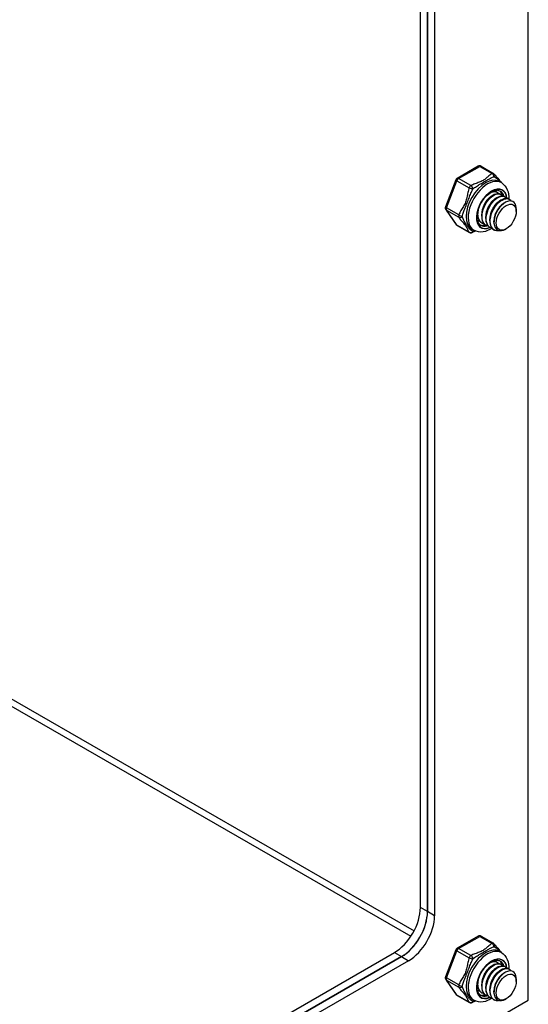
# Model space of a CAD drawing. Header units: inches. Extents: x 23 to 668, y 73 to 305.
# Tile 117 of 148: x 617.64 to 621.09, y 256.08 to 262.77. Entities that reach past the tile are written whole.
import ezdxf

# ---------------------------------------------------------------- set-up
doc = ezdxf.new("R2010")
doc.units = ezdxf.units.IN
doc.header["$MEASUREMENT"] = 0
doc.layers.add('Visible Edges(ANSI)', color=7, linetype='Continuous', lineweight=25)
doc.layers.add('Visible Tangent Edges(ANSI)', color=7, linetype='Continuous', lineweight=25)

msp = doc.modelspace()

# ---------------------------------------------------------------- linework, layer by layer
at = {"layer": 'Visible Edges(ANSI)'}
for p, q in [((620.3603, 256.7333), (620.3603, 269.0486)), ((620.4084, 269.0209), (620.4084, 256.7056)), ((620.4084, 256.7056), (620.4084, 269.0209)), ((620.4565, 268.9933), (620.4565, 256.6779)), ((620.7534, 261.7762), (620.6104, 261.6938)), ((620.7731, 261.7762), (620.8568, 261.728)), ((620.6018, 261.6839), (620.5303, 261.4994)), ((620.8964, 261.6726), (620.9103, 261.6646)), ((620.8434, 261.5726), (620.8559, 261.5799)), ((620.8712, 261.5566), (620.8837, 261.5638)), ((620.8785, 261.6012), (620.8813, 261.5995)), ((620.9064, 261.5851), (620.9092, 261.5835)), ((620.9342, 261.5691), (620.937, 261.5675)), ((620.8991, 261.5405), (620.9116, 261.5478)), ((620.927, 261.5245), (620.9367, 261.5301)), ((620.9621, 261.553), (620.9649, 261.5514)), ((620.5326, 261.481), (620.6041, 261.379)), ((620.7487, 261.4524), (620.7487, 261.4633)), ((620.7766, 261.4363), (620.7766, 261.4508)), ((620.8045, 261.4203), (620.8044, 261.4347)), ((621.0117, 261.469), (621.0117, 261.485)), ((620.6104, 261.3732), (620.6941, 261.325)), ((620.7487, 261.4079), (620.7515, 261.4063)), ((620.7765, 261.3918), (620.7793, 261.3902)), ((620.8044, 261.3758), (620.8072, 261.3742)), ((620.8322, 261.3598), (620.835, 261.3581)), ((620.8323, 261.4043), (620.8323, 261.4187)), ((620.8602, 261.3954), (620.8602, 261.4026)), ((620.7098, 261.3485), (620.7237, 261.3405)), ((620.8601, 261.3437), (620.8629, 261.3421)), ((620.9438, 261.351), (620.9398, 261.3486)), ((620.7534, 256.5386), (620.6104, 256.4562)), ((620.7731, 256.5386), (620.8568, 256.4904)), ((614.8802, 253.3731), (620.1835, 256.4271)), ((620.2316, 256.3994), (614.9283, 253.3455)), ((614.9283, 253.3455), (620.2316, 256.3994)), ((620.6018, 256.4462), (620.5303, 256.2618)), ((620.8964, 256.435), (620.9103, 256.427)), ((620.2797, 256.3717), (614.9764, 253.3178)), ((620.8434, 256.335), (620.8559, 256.3422)), ((620.8785, 256.3635), (620.8813, 256.3619)), ((620.9064, 256.3475), (620.9092, 256.3459)), ((620.9342, 256.3315), (620.937, 256.3298)), ((620.8712, 256.319), (620.8837, 256.3262)), ((620.8991, 256.3029), (620.9116, 256.3102)), ((620.927, 256.2869), (620.9367, 256.2925)), ((620.9621, 256.3154), (620.9649, 256.3138)), ((620.5326, 256.2434), (620.6041, 256.1414)), ((620.7487, 256.2148), (620.7487, 256.2257)), ((620.7766, 256.1987), (620.7766, 256.2132)), ((620.8045, 256.1827), (620.8044, 256.1971)), ((621.0117, 256.2313), (621.0117, 256.2474)), ((620.6104, 256.1356), (620.6941, 256.0874)), ((620.7487, 256.1703), (620.7515, 256.1687)), ((620.7765, 256.1542), (620.7793, 256.1526)), ((620.8044, 256.1382), (620.8072, 256.1366)), ((620.8323, 256.1666), (620.8323, 256.1811)), ((620.8602, 256.1578), (620.8602, 256.165)), ((620.7098, 256.1109), (620.7237, 256.1029)), ((620.8322, 256.1221), (620.835, 256.1205)), ((620.8601, 256.1061), (620.8629, 256.1045)), ((620.9438, 256.1134), (620.9398, 256.111))]:
    msp.add_line(p, q, dxfattribs=at)
at = {"layer": 'Visible Edges(ANSI)', "flags": 128}
for points in [[(620.8627, 261.7227), (620.8677, 261.7163), (620.8732, 261.7094), (620.8855, 261.6949), (620.8982, 261.68), (620.9042, 261.6724), (620.9097, 261.665)], [(620.9103, 261.6646), (620.9235, 261.6553), (620.9348, 261.6439), (620.9439, 261.6309), (620.9509, 261.6167), (620.9559, 261.6017), (620.9591, 261.5862), (620.9606, 261.5702), (620.9606, 261.5539)], [(620.7697, 261.3753), (620.7645, 261.3789), (620.7598, 261.3835), (620.7557, 261.3891), (620.7522, 261.3957), (620.7493, 261.4033), (620.7471, 261.412), (620.7458, 261.4215), (620.7453, 261.4318), (620.7457, 261.4428), (620.7471, 261.4543), (620.7494, 261.4663), (620.7526, 261.4785), (620.7566, 261.4909), (620.7616, 261.5032), (620.7673, 261.5155), (620.7737, 261.5275), (620.7809, 261.5391), (620.7886, 261.5501), (620.7968, 261.5606), (620.8055, 261.5703), (620.8144, 261.5792), (620.8236, 261.5872), (620.8329, 261.5942), (620.8422, 261.6001), (620.8514, 261.6049), (620.8603, 261.6085), (620.8688, 261.6109), (620.8769, 261.6123), (620.8844, 261.6125), (620.8913, 261.6117), (620.8976, 261.61), (620.9033, 261.6073)], [(620.8434, 261.5726), (620.8391, 261.5699), (620.8349, 261.5669), (620.8306, 261.5636), (620.8264, 261.56), (620.8223, 261.5561), (620.8182, 261.5519), (620.8142, 261.5474), (620.8104, 261.5427), (620.8067, 261.5377), (620.8031, 261.5325), (620.7997, 261.5271), (620.7965, 261.5216), (620.7935, 261.5159), (620.7907, 261.5101), (620.7881, 261.5042), (620.7857, 261.4982), (620.7836, 261.4922), (620.7818, 261.4861), (620.7802, 261.4801), (620.7789, 261.4741), (620.7779, 261.4681), (620.7772, 261.4622), (620.7768, 261.4565), (620.7766, 261.4508)], [(620.9064, 261.5851), (620.8989, 261.5883), (620.8905, 261.5897), (620.8814, 261.5893), (620.8718, 261.587), (620.8619, 261.583), (620.8517, 261.5773), (620.8416, 261.57), (620.8316, 261.5611), (620.8221, 261.5509), (620.813, 261.5395), (620.8047, 261.5271), (620.7972, 261.514), (620.7907, 261.5002), (620.7853, 261.4861), (620.7812, 261.4719), (620.7783, 261.4578), (620.7768, 261.4441), (620.7767, 261.431), (620.778, 261.4187), (620.7807, 261.4074), (620.7848, 261.3973), (620.7901, 261.3886), (620.7967, 261.3814), (620.8044, 261.3758)], [(620.8209, 261.369), (620.8105, 261.3724), (620.8014, 261.3781), (620.7937, 261.386), (620.7875, 261.3958), (620.783, 261.4075), (620.7803, 261.4206), (620.7794, 261.435), (620.7803, 261.4503), (620.783, 261.4662), (620.7874, 261.4824), (620.7935, 261.4985), (620.8009, 261.5141), (620.8096, 261.529), (620.8194, 261.5427), (620.83, 261.5551), (620.8412, 261.5657), (620.8528, 261.5745), (620.8643, 261.5812), (620.8756, 261.5857), (620.8865, 261.5879), (620.8966, 261.5878), (620.9057, 261.5852), (620.9136, 261.5805), (620.9201, 261.5735)], [(620.8712, 261.5566), (620.867, 261.5539), (620.8627, 261.5509), (620.8585, 261.5476), (620.8543, 261.544), (620.8501, 261.54), (620.8461, 261.5358), (620.8421, 261.5313), (620.8382, 261.5266), (620.8345, 261.5216), (620.831, 261.5165), (620.8276, 261.5111), (620.8244, 261.5055), (620.8214, 261.4998), (620.8186, 261.494), (620.816, 261.4881), (620.8136, 261.4821), (620.8115, 261.4761), (620.8096, 261.4701), (620.8081, 261.464), (620.8068, 261.458), (620.8058, 261.4521), (620.805, 261.4462), (620.8046, 261.4404), (620.8045, 261.4348)], [(620.9342, 261.5691), (620.9267, 261.5722), (620.9184, 261.5736), (620.9093, 261.5732), (620.8997, 261.571), (620.8897, 261.567), (620.8796, 261.5613), (620.8695, 261.5539), (620.8595, 261.5451), (620.8499, 261.5349), (620.8409, 261.5235), (620.8325, 261.5111), (620.825, 261.4979), (620.8186, 261.4842), (620.8132, 261.4701), (620.809, 261.4558), (620.8062, 261.4418), (620.8047, 261.4281), (620.8046, 261.4149), (620.8059, 261.4026), (620.8086, 261.3913), (620.8126, 261.3812), (620.818, 261.3725), (620.8246, 261.3653), (620.8322, 261.3598)], [(620.8487, 261.353), (620.8384, 261.3564), (620.8293, 261.3621), (620.8215, 261.37), (620.8154, 261.3798), (620.8109, 261.3914), (620.8082, 261.4046), (620.8073, 261.4189), (620.8082, 261.4343), (620.8109, 261.4502), (620.8153, 261.4663), (620.8213, 261.4824), (620.8288, 261.4981), (620.8375, 261.5129), (620.8473, 261.5267), (620.8579, 261.539), (620.8691, 261.5497), (620.8806, 261.5585), (620.8922, 261.5652), (620.9035, 261.5697), (620.9143, 261.5719), (620.9244, 261.5717), (620.9335, 261.5692), (620.9414, 261.5644), (620.948, 261.5575)], [(620.9621, 261.553), (620.9546, 261.5562), (620.9462, 261.5576), (620.9371, 261.5572), (620.9275, 261.555), (620.9176, 261.551), (620.9074, 261.5452), (620.8973, 261.5379), (620.8874, 261.529), (620.8778, 261.5188), (620.8687, 261.5074), (620.8604, 261.4951), (620.8529, 261.4819), (620.8464, 261.4681), (620.841, 261.454), (620.8369, 261.4398), (620.834, 261.4257), (620.8325, 261.412), (620.8324, 261.3989), (620.8338, 261.3866), (620.8364, 261.3753), (620.8405, 261.3652), (620.8459, 261.3565), (620.8524, 261.3493), (620.8601, 261.3437)], [(620.904, 261.338), (620.8905, 261.3359), (620.8778, 261.3367), (620.8663, 261.3403), (620.8563, 261.3468), (620.848, 261.3558), (620.8416, 261.3672), (620.8374, 261.3807), (620.8353, 261.3959), (620.8355, 261.4124), (620.8379, 261.4298), (620.8423, 261.4477), (620.8488, 261.4655), (620.857, 261.4827), (620.8668, 261.499), (620.8778, 261.5139), (620.8898, 261.527), (620.9023, 261.538), (620.9151, 261.5465), (620.9277, 261.5525), (620.9399, 261.5556), (620.9512, 261.5558), (620.9613, 261.5532), (620.97, 261.5478), (620.9769, 261.5398)], [(620.8408, 261.5993), (620.8435, 261.6003), (620.8461, 261.6013), (620.8487, 261.6021), (620.8513, 261.6027), (620.8538, 261.6033), (620.8564, 261.6037), (620.8588, 261.604), (620.8613, 261.6041), (620.8637, 261.6042), (620.866, 261.6041), (620.8683, 261.6039), (620.8705, 261.6035), (620.8727, 261.603), (620.8748, 261.6024), (620.8769, 261.6017), (620.8789, 261.6008), (620.8808, 261.5998), (620.8827, 261.5987), (620.8845, 261.5975), (620.8862, 261.5961), (620.8878, 261.5946), (620.8894, 261.5931), (620.8908, 261.5914), (620.8922, 261.5896)], [(620.8785, 261.6012), (620.8776, 261.6017), (620.8766, 261.6022), (620.8756, 261.6026), (620.8746, 261.6031), (620.8736, 261.6035), (620.8726, 261.6038), (620.8715, 261.6042), (620.8705, 261.6045), (620.8694, 261.6048), (620.8683, 261.605), (620.8672, 261.6052), (620.8661, 261.6054), (620.8649, 261.6055), (620.8638, 261.6056), (620.8626, 261.6057), (620.8615, 261.6058), (620.8603, 261.6058), (620.8591, 261.6058), (620.8579, 261.6057), (620.8567, 261.6057), (620.8554, 261.6055), (620.8542, 261.6054), (620.8529, 261.6052), (620.8517, 261.605)], [(620.793, 261.385), (620.7886, 261.3862), (620.7843, 261.3878), (620.7802, 261.3897), (620.7764, 261.3921), (620.7728, 261.3948), (620.7695, 261.3979), (620.7664, 261.4014), (620.7635, 261.4052), (620.761, 261.4093), (620.7587, 261.4138), (620.7568, 261.4186), (620.7551, 261.4236), (620.7538, 261.4289), (620.7528, 261.4345), (620.752, 261.4403), (620.7516, 261.4463), (620.7516, 261.4525), (620.7518, 261.4588), (620.7523, 261.4653), (620.7532, 261.4718), (620.7544, 261.4785), (620.7559, 261.4852), (620.7576, 261.492), (620.7597, 261.4987)], [(620.8991, 261.5405), (620.8948, 261.5379), (620.8906, 261.5349), (620.8863, 261.5316), (620.8821, 261.5279), (620.878, 261.524), (620.8739, 261.5198), (620.87, 261.5153), (620.8661, 261.5106), (620.8624, 261.5056), (620.8588, 261.5004), (620.8554, 261.495), (620.8522, 261.4895), (620.8492, 261.4838), (620.8464, 261.478), (620.8438, 261.4721), (620.8415, 261.4661), (620.8394, 261.4601), (620.8375, 261.454), (620.8359, 261.448), (620.8346, 261.442), (620.8336, 261.436), (620.8329, 261.4302), (620.8325, 261.4244), (620.8324, 261.4187)], [(620.927, 261.5245), (620.9227, 261.5218), (620.9184, 261.5188), (620.9142, 261.5155), (620.91, 261.5119), (620.9059, 261.5079), (620.9018, 261.5037), (620.8978, 261.4992), (620.894, 261.4945), (620.8903, 261.4895), (620.8867, 261.4844), (620.8833, 261.479), (620.8801, 261.4735), (620.8771, 261.4678), (620.8743, 261.462), (620.8717, 261.456), (620.8693, 261.4501), (620.8672, 261.444), (620.8654, 261.438), (620.8638, 261.4319), (620.8625, 261.4259), (620.8615, 261.42), (620.8608, 261.4141), (620.8603, 261.4083), (620.8602, 261.4027)], [(621.0091, 261.5074), (621.0043, 261.5196), (620.9973, 261.5293), (620.9882, 261.5361), (620.9774, 261.5397), (620.9651, 261.5401), (620.9519, 261.5371), (620.938, 261.5309), (620.9241, 261.5216), (620.9105, 261.5096), (620.8978, 261.4951), (620.8864, 261.4788), (620.8766, 261.461), (620.8689, 261.4424), (620.8635, 261.4237), (620.8606, 261.4055), (620.8604, 261.3883), (620.863, 261.3729), (620.8682, 261.3598), (620.8758, 261.3494), (620.8857, 261.3423), (620.8975, 261.3385), (620.9108, 261.3383), (620.9251, 261.3417), (620.9398, 261.3486)], [(620.7496, 261.4671), (620.7492, 261.4628), (620.7489, 261.4586), (620.7488, 261.4544), (620.7488, 261.4503), (620.7489, 261.4463), (620.7492, 261.4424), (620.7496, 261.4385), (620.7502, 261.4348), (620.7509, 261.4311), (620.7517, 261.4276), (620.7526, 261.4241), (620.7537, 261.4208), (620.755, 261.4176), (620.7563, 261.4146), (620.7578, 261.4116), (620.7594, 261.4088), (620.7612, 261.4062), (620.763, 261.4036), (620.765, 261.4013), (620.7671, 261.3991), (620.7693, 261.397), (620.7716, 261.3951), (620.774, 261.3934), (620.7765, 261.3918)], [(620.8461, 261.3536), (620.8319, 261.3451), (620.8171, 261.3381), (620.8019, 261.3329), (620.7863, 261.3295), (620.7703, 261.3283), (620.7543, 261.3296), (620.7385, 261.3337), (620.7237, 261.3405)], [(620.7652, 261.4011), (620.7644, 261.4013), (620.7636, 261.4014), (620.7628, 261.4016), (620.762, 261.4019), (620.7613, 261.4021), (620.7605, 261.4023), (620.7597, 261.4026), (620.759, 261.4028), (620.7582, 261.4031), (620.7575, 261.4034), (620.7568, 261.4037), (620.756, 261.404), (620.7553, 261.4043), (620.7546, 261.4046), (620.7539, 261.405), (620.7532, 261.4053), (620.7525, 261.4057), (620.7518, 261.4061), (620.7511, 261.4065), (620.7504, 261.4069), (620.7498, 261.4073), (620.7491, 261.4077), (620.7485, 261.4082), (620.7478, 261.4086)], [(620.7479, 261.4083), (620.7479, 261.4083), (620.7479, 261.4083), (620.748, 261.4083), (620.748, 261.4083), (620.748, 261.4082), (620.7481, 261.4082), (620.7481, 261.4082), (620.7481, 261.4082), (620.7482, 261.4082), (620.7482, 261.4082), (620.7482, 261.4081), (620.7483, 261.4081), (620.7483, 261.4081), (620.7483, 261.4081), (620.7484, 261.4081), (620.7484, 261.408), (620.7484, 261.408), (620.7485, 261.408), (620.7485, 261.408), (620.7485, 261.408), (620.7486, 261.4079), (620.7486, 261.4079), (620.7486, 261.4079), (620.7487, 261.4079)], [(620.7358, 261.3347), (620.7238, 261.3297), (620.7129, 261.3246)], [(620.8627, 256.4851), (620.8677, 256.4787), (620.8732, 256.4718), (620.8855, 256.4573), (620.8982, 256.4423), (620.9042, 256.4348), (620.9097, 256.4274)], [(620.9103, 256.427), (620.9235, 256.4177), (620.9348, 256.4063), (620.9439, 256.3933), (620.9509, 256.3791), (620.9559, 256.3641), (620.9591, 256.3486), (620.9606, 256.3326), (620.9606, 256.3162)], [(620.7697, 256.1377), (620.7645, 256.1413), (620.7598, 256.1459), (620.7557, 256.1514), (620.7522, 256.1581), (620.7493, 256.1657), (620.7471, 256.1743), (620.7458, 256.1839), (620.7453, 256.1942), (620.7457, 256.2052), (620.7471, 256.2167), (620.7494, 256.2287), (620.7526, 256.2409), (620.7566, 256.2532), (620.7616, 256.2656), (620.7673, 256.2779), (620.7737, 256.2898), (620.7809, 256.3014), (620.7886, 256.3125), (620.7968, 256.323), (620.8055, 256.3327), (620.8144, 256.3416), (620.8236, 256.3496), (620.8329, 256.3566), (620.8422, 256.3625), (620.8514, 256.3672), (620.8603, 256.3709), (620.8688, 256.3733), (620.8769, 256.3747), (620.8844, 256.3749), (620.8913, 256.3741), (620.8976, 256.3724), (620.9033, 256.3697)], [(620.8434, 256.335), (620.8391, 256.3323), (620.8349, 256.3293), (620.8306, 256.326), (620.8264, 256.3224), (620.8223, 256.3185), (620.8182, 256.3143), (620.8142, 256.3098), (620.8104, 256.305), (620.8067, 256.3001), (620.8031, 256.2949), (620.7997, 256.2895), (620.7965, 256.284), (620.7935, 256.2783), (620.7907, 256.2725), (620.7881, 256.2665), (620.7857, 256.2606), (620.7836, 256.2545), (620.7818, 256.2485), (620.7802, 256.2425), (620.7789, 256.2365), (620.7779, 256.2305), (620.7772, 256.2246), (620.7768, 256.2189), (620.7766, 256.2132)], [(620.9064, 256.3475), (620.8989, 256.3507), (620.8905, 256.3521), (620.8814, 256.3517), (620.8718, 256.3494), (620.8619, 256.3454), (620.8517, 256.3397), (620.8416, 256.3324), (620.8316, 256.3235), (620.8221, 256.3133), (620.813, 256.3019), (620.8047, 256.2895), (620.7972, 256.2763), (620.7907, 256.2626), (620.7853, 256.2485), (620.7812, 256.2343), (620.7783, 256.2202), (620.7768, 256.2065), (620.7767, 256.1934), (620.778, 256.181), (620.7807, 256.1698), (620.7848, 256.1597), (620.7901, 256.151), (620.7967, 256.1438), (620.8044, 256.1382)], [(620.8209, 256.1314), (620.8105, 256.1348), (620.8014, 256.1405), (620.7937, 256.1484), (620.7875, 256.1582), (620.783, 256.1698), (620.7803, 256.183), (620.7794, 256.1974), (620.7803, 256.2127), (620.783, 256.2286), (620.7874, 256.2448), (620.7935, 256.2608), (620.8009, 256.2765), (620.8096, 256.2913), (620.8194, 256.3051), (620.83, 256.3174), (620.8412, 256.3281), (620.8528, 256.3369), (620.8643, 256.3436), (620.8756, 256.3481), (620.8865, 256.3503), (620.8966, 256.3501), (620.9057, 256.3476), (620.9136, 256.3428), (620.9201, 256.3359)], [(620.9342, 256.3315), (620.9267, 256.3346), (620.9184, 256.336), (620.9093, 256.3356), (620.8997, 256.3334), (620.8897, 256.3294), (620.8796, 256.3237), (620.8695, 256.3163), (620.8595, 256.3075), (620.8499, 256.2973), (620.8409, 256.2859), (620.8325, 256.2735), (620.825, 256.2603), (620.8186, 256.2465), (620.8132, 256.2324), (620.809, 256.2182), (620.8062, 256.2042), (620.8047, 256.1904), (620.8046, 256.1773), (620.8059, 256.165), (620.8086, 256.1537), (620.8126, 256.1436), (620.818, 256.1349), (620.8246, 256.1277), (620.8322, 256.1221)], [(620.8487, 256.1153), (620.8384, 256.1188), (620.8293, 256.1245), (620.8215, 256.1323), (620.8154, 256.1422), (620.8109, 256.1538), (620.8082, 256.1669), (620.8073, 256.1813), (620.8082, 256.1966), (620.8109, 256.2126), (620.8153, 256.2287), (620.8213, 256.2448), (620.8288, 256.2604), (620.8375, 256.2753), (620.8473, 256.289), (620.8579, 256.3014), (620.8691, 256.3121), (620.8806, 256.3209), (620.8922, 256.3276), (620.9035, 256.3321), (620.9143, 256.3343), (620.9244, 256.3341), (620.9335, 256.3316), (620.9414, 256.3268), (620.948, 256.3198)], [(620.8408, 256.3617), (620.8435, 256.3627), (620.8461, 256.3636), (620.8487, 256.3644), (620.8513, 256.3651), (620.8538, 256.3657), (620.8564, 256.3661), (620.8588, 256.3664), (620.8613, 256.3665), (620.8637, 256.3666), (620.866, 256.3665), (620.8683, 256.3662), (620.8705, 256.3659), (620.8727, 256.3654), (620.8748, 256.3648), (620.8769, 256.364), (620.8789, 256.3632), (620.8808, 256.3622), (620.8827, 256.3611), (620.8845, 256.3599), (620.8862, 256.3585), (620.8878, 256.357), (620.8894, 256.3554), (620.8908, 256.3537), (620.8922, 256.3519)], [(620.8785, 256.3635), (620.8776, 256.3641), (620.8766, 256.3646), (620.8756, 256.365), (620.8746, 256.3655), (620.8736, 256.3659), (620.8726, 256.3662), (620.8715, 256.3666), (620.8705, 256.3669), (620.8694, 256.3671), (620.8683, 256.3674), (620.8672, 256.3676), (620.8661, 256.3678), (620.8649, 256.3679), (620.8638, 256.368), (620.8626, 256.3681), (620.8615, 256.3682), (620.8603, 256.3682), (620.8591, 256.3682), (620.8579, 256.3681), (620.8567, 256.368), (620.8554, 256.3679), (620.8542, 256.3678), (620.8529, 256.3676), (620.8517, 256.3674)], [(620.8712, 256.3189), (620.867, 256.3163), (620.8627, 256.3133), (620.8585, 256.31), (620.8543, 256.3063), (620.8501, 256.3024), (620.8461, 256.2982), (620.8421, 256.2937), (620.8382, 256.289), (620.8345, 256.284), (620.831, 256.2788), (620.8276, 256.2735), (620.8244, 256.2679), (620.8214, 256.2622), (620.8186, 256.2564), (620.816, 256.2505), (620.8136, 256.2445), (620.8115, 256.2385), (620.8096, 256.2325), (620.8081, 256.2264), (620.8068, 256.2204), (620.8058, 256.2145), (620.805, 256.2086), (620.8046, 256.2028), (620.8045, 256.1972)], [(620.9621, 256.3154), (620.9546, 256.3186), (620.9462, 256.32), (620.9371, 256.3196), (620.9275, 256.3173), (620.9176, 256.3133), (620.9074, 256.3076), (620.8973, 256.3003), (620.8874, 256.2914), (620.8778, 256.2812), (620.8687, 256.2698), (620.8604, 256.2574), (620.8529, 256.2443), (620.8464, 256.2305), (620.841, 256.2164), (620.8369, 256.2022), (620.834, 256.1881), (620.8325, 256.1744), (620.8324, 256.1613), (620.8338, 256.149), (620.8364, 256.1377), (620.8405, 256.1276), (620.8459, 256.1189), (620.8524, 256.1117), (620.8601, 256.1061)], [(620.8991, 256.3029), (620.8948, 256.3003), (620.8906, 256.2973), (620.8863, 256.2939), (620.8821, 256.2903), (620.878, 256.2864), (620.8739, 256.2822), (620.87, 256.2777), (620.8661, 256.2729), (620.8624, 256.268), (620.8588, 256.2628), (620.8554, 256.2574), (620.8522, 256.2519), (620.8492, 256.2462), (620.8464, 256.2404), (620.8438, 256.2345), (620.8415, 256.2285), (620.8394, 256.2225), (620.8375, 256.2164), (620.8359, 256.2104), (620.8346, 256.2044), (620.8336, 256.1984), (620.8329, 256.1925), (620.8325, 256.1868), (620.8324, 256.1811)], [(620.904, 256.1003), (620.8905, 256.0983), (620.8778, 256.0991), (620.8663, 256.1027), (620.8563, 256.1091), (620.848, 256.1182), (620.8416, 256.1296), (620.8374, 256.1431), (620.8353, 256.1583), (620.8355, 256.1748), (620.8379, 256.1922), (620.8423, 256.21), (620.8488, 256.2278), (620.857, 256.2451), (620.8668, 256.2614), (620.8778, 256.2763), (620.8898, 256.2894), (620.9023, 256.3004), (620.9151, 256.3089), (620.9277, 256.3148), (620.9399, 256.3179), (620.9512, 256.3182), (620.9613, 256.3156), (620.97, 256.3102), (620.9769, 256.3022)], [(620.927, 256.2869), (620.9227, 256.2842), (620.9184, 256.2812), (620.9142, 256.2779), (620.91, 256.2743), (620.9059, 256.2703), (620.9018, 256.2661), (620.8978, 256.2616), (620.894, 256.2569), (620.8903, 256.2519), (620.8867, 256.2468), (620.8833, 256.2414), (620.8801, 256.2358), (620.8771, 256.2302), (620.8743, 256.2243), (620.8717, 256.2184), (620.8693, 256.2124), (620.8672, 256.2064), (620.8654, 256.2004), (620.8638, 256.1943), (620.8625, 256.1883), (620.8615, 256.1824), (620.8608, 256.1765), (620.8603, 256.1707), (620.8602, 256.1651)], [(621.0091, 256.2697), (621.0043, 256.282), (620.9973, 256.2917), (620.9882, 256.2985), (620.9774, 256.3021), (620.9651, 256.3024), (620.9519, 256.2995), (620.938, 256.2933), (620.9241, 256.284), (620.9105, 256.272), (620.8978, 256.2575), (620.8864, 256.2411), (620.8766, 256.2234), (620.8689, 256.2048), (620.8635, 256.1861), (620.8606, 256.1678), (620.8604, 256.1507), (620.863, 256.1353), (620.8682, 256.1222), (620.8758, 256.1118), (620.8857, 256.1046), (620.8975, 256.1009), (620.9108, 256.1007), (620.9251, 256.1041), (620.9398, 256.111)], [(620.7496, 256.2295), (620.7492, 256.2252), (620.7489, 256.221), (620.7488, 256.2168), (620.7488, 256.2127), (620.7489, 256.2087), (620.7492, 256.2048), (620.7496, 256.2009), (620.7502, 256.1972), (620.7509, 256.1935), (620.7517, 256.19), (620.7526, 256.1865), (620.7537, 256.1832), (620.755, 256.18), (620.7563, 256.1769), (620.7578, 256.174), (620.7594, 256.1712), (620.7612, 256.1685), (620.763, 256.166), (620.765, 256.1637), (620.7671, 256.1615), (620.7693, 256.1594), (620.7716, 256.1575), (620.774, 256.1558), (620.7765, 256.1542)], [(620.793, 256.1474), (620.7886, 256.1486), (620.7843, 256.1501), (620.7802, 256.1521), (620.7764, 256.1544), (620.7728, 256.1572), (620.7695, 256.1603), (620.7664, 256.1637), (620.7635, 256.1676), (620.761, 256.1717), (620.7587, 256.1762), (620.7568, 256.1809), (620.7551, 256.186), (620.7538, 256.1913), (620.7528, 256.1969), (620.752, 256.2027), (620.7516, 256.2087), (620.7516, 256.2148), (620.7518, 256.2212), (620.7523, 256.2276), (620.7532, 256.2342), (620.7544, 256.2409), (620.7559, 256.2476), (620.7576, 256.2543), (620.7597, 256.2611)], [(620.7652, 256.1635), (620.7644, 256.1636), (620.7636, 256.1638), (620.7628, 256.164), (620.762, 256.1642), (620.7613, 256.1645), (620.7605, 256.1647), (620.7597, 256.1649), (620.759, 256.1652), (620.7582, 256.1655), (620.7575, 256.1658), (620.7568, 256.1661), (620.756, 256.1664), (620.7553, 256.1667), (620.7546, 256.167), (620.7539, 256.1674), (620.7532, 256.1677), (620.7525, 256.1681), (620.7518, 256.1685), (620.7511, 256.1689), (620.7504, 256.1693), (620.7498, 256.1697), (620.7491, 256.1701), (620.7485, 256.1705), (620.7478, 256.171)], [(620.7479, 256.1707), (620.7479, 256.1707), (620.7479, 256.1707), (620.748, 256.1707), (620.748, 256.1707), (620.748, 256.1706), (620.7481, 256.1706), (620.7481, 256.1706), (620.7481, 256.1706), (620.7482, 256.1706), (620.7482, 256.1705), (620.7482, 256.1705), (620.7483, 256.1705), (620.7483, 256.1705), (620.7483, 256.1705), (620.7484, 256.1704), (620.7484, 256.1704), (620.7484, 256.1704), (620.7485, 256.1704), (620.7485, 256.1704), (620.7485, 256.1703), (620.7486, 256.1703), (620.7486, 256.1703), (620.7486, 256.1703), (620.7487, 256.1703)], [(620.7358, 256.0971), (620.7238, 256.0921), (620.7129, 256.087)], [(620.8461, 256.116), (620.8319, 256.1075), (620.8171, 256.1005), (620.8019, 256.0952), (620.7863, 256.0919), (620.7703, 256.0907), (620.7543, 256.092), (620.7385, 256.0961), (620.7237, 256.1029)]]:
    msp.add_lwpolyline(points, dxfattribs=at)
at = {"layer": 'Visible Edges(ANSI)'}
for centre, start, end in [((620.7632, 261.7591), 60.06401, 119.93599), ((620.6202, 261.6767), 119.93599, 158.80211), ((620.8469, 261.7109), 36.71604, 60.06401), ((620.5487, 261.4923), 158.80211, 215.02709), ((620.6202, 261.3903), 215.02709, 240.06401), ((620.7039, 261.3421), 240.06401, 297.23211), ((620.7632, 256.5215), 60.06401, 119.93599), ((620.8469, 256.4733), 36.71604, 60.06401), ((620.6202, 256.4391), 119.93599, 158.80211), ((620.5487, 256.2547), 158.80211, 215.02709), ((620.6202, 256.1527), 215.02709, 240.06401), ((620.7039, 256.1045), 240.06401, 297.23211)]:
    msp.add_arc(centre, 0.0197, start, end, dxfattribs=at)
for centre, major_axis, start_param, end_param in [((620.8281, 261.4961), (0.0668, 0.116), 5.718546, 6.217869), ((620.8003, 261.5122), (0.0786, 0.1365), 5.540636, 5.67712), ((620.9296, 261.4377), (0.058, 0.1006), 5.495853, 5.750129), ((620.8281, 261.4961), (-0.0668, -0.116), 0.065316, 0.520508), ((620.8003, 261.5122), (0.0786, 0.1365), 3.747658, 3.892421), ((620.1835, 256.6315), (-0.1248, -0.2166), 0.783464, 2.354261), ((620.2316, 256.6038), (0.1248, 0.2166), 3.925057, 5.495853), ((620.2316, 256.6038), (-0.1248, -0.2166), 0.783464, 2.354261), ((620.2797, 256.5761), (0.1248, 0.2166), 3.925057, 5.495853), ((620.8281, 256.2585), (0.0668, 0.116), 5.718546, 6.217869), ((620.8003, 256.2746), (0.0786, 0.1365), 5.540636, 5.67712), ((620.9296, 256.2001), (0.058, 0.1006), 5.495853, 5.750129), ((620.8281, 256.2585), (-0.0668, -0.116), 0.065316, 0.520508), ((620.8003, 256.2746), (0.0786, 0.1365), 3.747658, 3.892421)]:
    msp.add_ellipse(centre, major_axis=major_axis, ratio=0.578093, start_param=start_param, end_param=end_param, dxfattribs=at)
for centre in [(620.9435, 261.4297), (620.9435, 256.1921)]:
    msp.add_ellipse(centre, major_axis=(-0.0481, -0.0836), ratio=0.578093, dxfattribs=at)
at = {"layer": 'Visible Tangent Edges(ANSI)'}
for p, q in [((621.0936, 256.1038), (621.0936, 268.6264)), ((620.6202, 261.6928), (620.7632, 261.7752)), ((620.7632, 261.7752), (620.8469, 261.727)), ((620.7039, 261.6446), (620.6202, 261.6928)), ((620.5366, 261.4934), (620.6081, 261.6778)), ((620.6081, 261.6778), (620.6918, 261.6296)), ((620.6203, 261.4452), (620.5366, 261.4934)), ((620.6081, 261.3753), (620.5366, 261.4773)), ((620.5366, 261.4773), (620.6203, 261.4291)), ((620.6918, 261.3271), (620.6081, 261.3753)), ((614.7996, 259.7535), (620.3178, 256.5758)), ((614.7996, 259.7029), (620.2956, 256.538)), ((620.4084, 256.7056), (620.3603, 256.7333)), ((620.4565, 256.6779), (620.4084, 256.7056)), ((620.6202, 256.4552), (620.7632, 256.5376)), ((620.7632, 256.5376), (620.8469, 256.4894)), ((620.1835, 256.4271), (620.2316, 256.3994)), ((620.2316, 256.3994), (620.2797, 256.3717)), ((620.5366, 256.2558), (620.6081, 256.4402)), ((620.6081, 256.4402), (620.6918, 256.392)), ((620.7039, 256.407), (620.6202, 256.4552)), ((620.6203, 256.2076), (620.5366, 256.2558)), ((620.6081, 256.1377), (620.5366, 256.2397)), ((620.5366, 256.2397), (620.6203, 256.1915)), ((620.6918, 256.0895), (620.6081, 256.1377)), ((614.664, 252.4012), (621.0936, 256.1038))]:
    msp.add_line(p, q, dxfattribs=at)
at = {"layer": 'Visible Tangent Edges(ANSI)', "flags": 128}
for points in [[(620.8469, 261.727), (620.8414, 261.7233), (620.8361, 261.7194), (620.8311, 261.7154), (620.8263, 261.7113), (620.8216, 261.7072), (620.817, 261.7031), (620.8124, 261.699), (620.8077, 261.6949), (620.8028, 261.6908), (620.7977, 261.6869), (620.7922, 261.6831), (620.7864, 261.6795), (620.7802, 261.6762), (620.7736, 261.673), (620.7668, 261.6701), (620.7598, 261.6673), (620.7526, 261.6646), (620.7455, 261.6619), (620.7383, 261.6592), (620.7311, 261.6565), (620.7241, 261.6537), (620.7171, 261.6508), (620.7104, 261.6478), (620.7039, 261.6446)], [(620.7169, 261.6217), (620.7226, 261.6262), (620.7285, 261.6306), (620.7346, 261.635), (620.7409, 261.6393), (620.7474, 261.6435), (620.754, 261.6477), (620.7607, 261.6518), (620.7676, 261.6558), (620.7744, 261.6598), (620.7813, 261.6638), (620.7881, 261.6677), (620.7947, 261.6715), (620.8012, 261.6752), (620.8075, 261.6789), (620.8135, 261.6823), (620.8192, 261.6856), (620.8248, 261.6887), (620.8303, 261.6916), (620.8356, 261.6943), (620.8409, 261.6969), (620.8461, 261.6992), (620.8512, 261.7013), (620.8564, 261.7032), (620.8615, 261.705)], [(620.8615, 261.705), (620.8634, 261.7038), (620.8652, 261.7027), (620.8671, 261.7014), (620.869, 261.7002), (620.8709, 261.6989), (620.8729, 261.6975), (620.8749, 261.6961), (620.8769, 261.6947), (620.8789, 261.6932), (620.8809, 261.6917), (620.8829, 261.6901), (620.8849, 261.6885), (620.8869, 261.6869), (620.8889, 261.6852), (620.8909, 261.6834), (620.8929, 261.6817), (620.8948, 261.6799), (620.8968, 261.678), (620.8987, 261.6761), (620.9005, 261.6742), (620.9024, 261.6723), (620.9042, 261.6703), (620.9059, 261.6682), (620.9076, 261.6662)], [(620.6918, 261.6296), (620.6893, 261.6216), (620.6871, 261.6134), (620.685, 261.6052), (620.6832, 261.5969), (620.6814, 261.5886), (620.6798, 261.5803), (620.6781, 261.5719), (620.6763, 261.5636), (620.6744, 261.5553), (620.6723, 261.5471), (620.6699, 261.539), (620.667, 261.5312), (620.6638, 261.5235), (620.6603, 261.5161), (620.6564, 261.5089), (620.6524, 261.5018), (620.6482, 261.4949), (620.644, 261.488), (620.6398, 261.4811), (620.6356, 261.4742), (620.6315, 261.4672), (620.6275, 261.46), (620.6238, 261.4527), (620.6203, 261.4452)], [(620.6446, 261.4353), (620.6464, 261.4422), (620.6485, 261.4492), (620.6507, 261.4563), (620.6532, 261.4635), (620.6558, 261.4708), (620.6586, 261.4782), (620.6616, 261.4858), (620.6647, 261.4935), (620.6679, 261.5014), (620.6712, 261.5094), (620.6745, 261.5177), (620.6778, 261.5261), (620.6811, 261.5346), (620.6843, 261.5432), (620.6874, 261.5517), (620.6905, 261.5601), (620.6937, 261.5684), (620.6968, 261.5766), (620.6999, 261.5846), (620.7032, 261.5924), (620.7065, 261.6), (620.7099, 261.6075), (620.7133, 261.6147), (620.7169, 261.6217)], [(620.6203, 261.4291), (620.6238, 261.4246), (620.6275, 261.4199), (620.6315, 261.415), (620.6356, 261.4102), (620.6397, 261.4053), (620.644, 261.4003), (620.6482, 261.3954), (620.6523, 261.3905), (620.6564, 261.3856), (620.6602, 261.3808), (620.6638, 261.3762), (620.667, 261.3718), (620.6698, 261.3676), (620.6723, 261.3637), (620.6744, 261.3599), (620.6763, 261.3563), (620.6781, 261.3527), (620.6797, 261.3493), (620.6814, 261.3458), (620.6832, 261.3423), (620.685, 261.3387), (620.6871, 261.335), (620.6893, 261.3311), (620.6918, 261.3271)], [(620.7169, 261.3321), (620.7134, 261.3344), (620.7099, 261.3368), (620.7065, 261.3392), (620.7032, 261.3418), (620.6999, 261.3445), (620.6968, 261.3474), (620.6936, 261.3504), (620.6905, 261.3538), (620.6874, 261.3574), (620.6842, 261.3613), (620.681, 261.3655), (620.6778, 261.37), (620.6745, 261.3748), (620.6712, 261.3799), (620.6679, 261.3852), (620.6647, 261.3907), (620.6616, 261.3962), (620.6586, 261.4018), (620.6558, 261.4075), (620.6532, 261.4131), (620.6507, 261.4187), (620.6485, 261.4243), (620.6464, 261.4299), (620.6446, 261.4353)], [(620.7324, 261.3361), (620.7318, 261.3359), (620.7311, 261.3357), (620.7304, 261.3355), (620.7297, 261.3354), (620.7291, 261.3352), (620.7284, 261.335), (620.7277, 261.3349), (620.7271, 261.3347), (620.7264, 261.3345), (620.7258, 261.3344), (620.7251, 261.3342), (620.7245, 261.334), (620.7238, 261.3339), (620.7232, 261.3337), (620.7226, 261.3335), (620.7219, 261.3334), (620.7213, 261.3332), (620.7207, 261.3331), (620.72, 261.3329), (620.7194, 261.3327), (620.7188, 261.3326), (620.7182, 261.3324), (620.7176, 261.3323), (620.7169, 261.3321)], [(620.8469, 256.4894), (620.8414, 256.4857), (620.8361, 256.4818), (620.8311, 256.4778), (620.8263, 256.4737), (620.8216, 256.4696), (620.817, 256.4655), (620.8124, 256.4613), (620.8077, 256.4572), (620.8028, 256.4532), (620.7977, 256.4493), (620.7922, 256.4455), (620.7864, 256.4419), (620.7802, 256.4385), (620.7736, 256.4354), (620.7668, 256.4325), (620.7598, 256.4297), (620.7526, 256.4269), (620.7455, 256.4243), (620.7383, 256.4216), (620.7311, 256.4189), (620.7241, 256.4161), (620.7171, 256.4132), (620.7104, 256.4102), (620.7039, 256.407)], [(620.7169, 256.3841), (620.7226, 256.3886), (620.7285, 256.393), (620.7346, 256.3974), (620.7409, 256.4017), (620.7474, 256.4059), (620.754, 256.4101), (620.7607, 256.4142), (620.7676, 256.4182), (620.7744, 256.4222), (620.7813, 256.4262), (620.7881, 256.4301), (620.7947, 256.4339), (620.8012, 256.4376), (620.8075, 256.4412), (620.8135, 256.4447), (620.8192, 256.448), (620.8248, 256.4511), (620.8303, 256.454), (620.8356, 256.4567), (620.8409, 256.4593), (620.8461, 256.4616), (620.8512, 256.4637), (620.8564, 256.4656), (620.8615, 256.4673)], [(620.8615, 256.4673), (620.8634, 256.4662), (620.8652, 256.465), (620.8671, 256.4638), (620.869, 256.4626), (620.8709, 256.4612), (620.8729, 256.4599), (620.8749, 256.4585), (620.8769, 256.4571), (620.8789, 256.4556), (620.8809, 256.4541), (620.8829, 256.4525), (620.8849, 256.4509), (620.8869, 256.4492), (620.8889, 256.4476), (620.8909, 256.4458), (620.8929, 256.4441), (620.8948, 256.4423), (620.8968, 256.4404), (620.8987, 256.4385), (620.9005, 256.4366), (620.9024, 256.4346), (620.9042, 256.4326), (620.9059, 256.4306), (620.9076, 256.4286)], [(620.6918, 256.392), (620.6893, 256.384), (620.6871, 256.3758), (620.685, 256.3676), (620.6832, 256.3593), (620.6814, 256.351), (620.6798, 256.3426), (620.6781, 256.3343), (620.6763, 256.326), (620.6744, 256.3177), (620.6723, 256.3095), (620.6699, 256.3014), (620.667, 256.2935), (620.6638, 256.2859), (620.6603, 256.2785), (620.6564, 256.2712), (620.6524, 256.2642), (620.6482, 256.2573), (620.644, 256.2504), (620.6398, 256.2435), (620.6356, 256.2366), (620.6315, 256.2295), (620.6275, 256.2224), (620.6238, 256.2151), (620.6203, 256.2076)], [(620.6446, 256.1977), (620.6464, 256.2046), (620.6485, 256.2116), (620.6507, 256.2186), (620.6532, 256.2259), (620.6558, 256.2332), (620.6586, 256.2406), (620.6616, 256.2481), (620.6647, 256.2559), (620.6679, 256.2637), (620.6712, 256.2718), (620.6745, 256.2801), (620.6778, 256.2885), (620.6811, 256.297), (620.6843, 256.3056), (620.6874, 256.3141), (620.6905, 256.3225), (620.6937, 256.3308), (620.6968, 256.339), (620.6999, 256.347), (620.7032, 256.3548), (620.7065, 256.3624), (620.7099, 256.3699), (620.7133, 256.3771), (620.7169, 256.3841)], [(620.7169, 256.0945), (620.7134, 256.0968), (620.7099, 256.0991), (620.7065, 256.1016), (620.7032, 256.1042), (620.6999, 256.1069), (620.6968, 256.1097), (620.6936, 256.1128), (620.6905, 256.1162), (620.6874, 256.1197), (620.6842, 256.1236), (620.681, 256.1279), (620.6778, 256.1324), (620.6745, 256.1372), (620.6712, 256.1423), (620.6679, 256.1476), (620.6647, 256.153), (620.6616, 256.1586), (620.6586, 256.1642), (620.6558, 256.1698), (620.6532, 256.1755), (620.6507, 256.1811), (620.6485, 256.1867), (620.6464, 256.1922), (620.6446, 256.1976)], [(620.6203, 256.1915), (620.6238, 256.1869), (620.6275, 256.1822), (620.6315, 256.1774), (620.6356, 256.1726), (620.6397, 256.1676), (620.644, 256.1627), (620.6482, 256.1578), (620.6523, 256.1528), (620.6564, 256.148), (620.6602, 256.1432), (620.6638, 256.1386), (620.667, 256.1342), (620.6698, 256.13), (620.6723, 256.126), (620.6744, 256.1223), (620.6763, 256.1187), (620.6781, 256.1151), (620.6797, 256.1117), (620.6814, 256.1082), (620.6832, 256.1047), (620.685, 256.1011), (620.6871, 256.0973), (620.6893, 256.0935), (620.6918, 256.0895)], [(620.7324, 256.0985), (620.7318, 256.0983), (620.7311, 256.0981), (620.7304, 256.0979), (620.7297, 256.0978), (620.7291, 256.0976), (620.7284, 256.0974), (620.7277, 256.0973), (620.7271, 256.0971), (620.7264, 256.0969), (620.7258, 256.0968), (620.7251, 256.0966), (620.7245, 256.0964), (620.7238, 256.0963), (620.7232, 256.0961), (620.7226, 256.0959), (620.7219, 256.0958), (620.7213, 256.0956), (620.7207, 256.0955), (620.72, 256.0953), (620.7194, 256.0951), (620.7188, 256.095), (620.7182, 256.0948), (620.7176, 256.0947), (620.7169, 256.0945)]]:
    msp.add_lwpolyline(points, dxfattribs=at)
at = {"layer": 'Visible Tangent Edges(ANSI)'}
for centre, major_axis, ratio, start_param, end_param in [((620.7632, 261.7591), (-0.0098, 0.0171), 0.578093, 5.499721, 6.283185), ((620.7632, 261.7591), (0.0098, 0.0171), 0.578093, 0, 0.783464), ((620.6202, 261.6767), (0.0098, 0.0171), 0.578093, 0.783464, 1.830662), ((620.6202, 261.6767), (-0.0098, 0.0171), 0.578093, 5.499721, 6.283185), ((620.8031, 261.5106), (-0.0933, -0.1621), 0.578093, 3.141593, 6.283185), ((620.817, 261.5026), (0.0933, 0.1621), 0.578093, 0, 3.141593), ((620.8469, 261.7109), (0.0098, 0.0171), 0.578093, 0, 0.783464), ((620.8469, 261.7109), (-0.0107, 0.0165), 0.609588, 3.996047, 5.470059), ((620.8469, 261.7109), (0.0158, 0.0118), 0.754115, 5.139012, 6.283185), ((620.6202, 261.6767), (-0.0184, 0.0071), 0.209664, 0, 0.938208), ((620.7039, 261.6285), (-0.0098, -0.0171), 0.578093, 3.925057, 4.972255), ((620.7039, 261.6285), (-0.0187, 0.0063), 0.17693, 0.929322, 2.403334), ((620.7039, 261.6285), (0.009, -0.0175), 0.54478, 0.910625, 2.384637), ((620.8448, 261.4865), (-0.0737, -0.1279), 0.578093, 2.44536, 6.948591), ((620.8448, 261.4865), (0.0727, 0.1262), 0.578093, 5.604861, 10.073053), ((620.8365, 261.4913), (0.0668, 0.116), 0.578093, 5.752575, 6.283185), ((620.5487, 261.4923), (-0.0184, 0.0071), 0.209664, 0, 0.938208), ((620.5487, 261.4923), (-0.0098, -0.0171), 0.578093, 4.972255, 6.019452), ((620.5487, 261.4923), (-0.0161, -0.0113), 0.787757, 0, 0.35258), ((620.6324, 261.4441), (-0.0098, -0.0171), 0.578093, 4.972255, 6.019452), ((620.6324, 261.4441), (0.018, -0.008), 0.241739, 4.090324, 5.564336), ((620.6324, 261.4441), (-0.0158, -0.0118), 0.754115, 0.329838, 1.80385), ((620.6202, 261.3903), (-0.0161, -0.0113), 0.787757, 0, 0.35258), ((620.6202, 261.3903), (-0.0098, -0.0171), 0.578093, 6.019452, 6.283185), ((620.8365, 261.4913), (-0.0668, -0.116), 0.578093, 0, 0.525906), ((620.7039, 261.3421), (-0.0165, -0.0107), 0.818923, 0.3797, 1.853712), ((620.7039, 261.3421), (-0.0098, -0.0171), 0.578093, 6.019452, 6.283185), ((620.7039, 261.3421), (0.009, -0.0175), 0.54478, 0, 0.717057), ((620.7632, 256.5215), (-0.0098, 0.0171), 0.578093, 5.499721, 6.283185), ((620.7632, 256.5215), (0.0098, 0.0171), 0.578093, 0, 0.783464), ((620.8031, 256.273), (-0.0933, -0.1621), 0.578093, 3.141593, 6.283185), ((620.8469, 256.4733), (0.0098, 0.0171), 0.578093, 0, 0.783464), ((620.8469, 256.4733), (-0.0107, 0.0165), 0.609588, 3.996047, 5.470059), ((620.8469, 256.4733), (0.0158, 0.0118), 0.754115, 5.139012, 6.283185), ((620.6202, 256.4391), (-0.0184, 0.0071), 0.209664, 0, 0.938208), ((620.6202, 256.4391), (0.0098, 0.0171), 0.578093, 0.783464, 1.830662), ((620.6202, 256.4391), (-0.0098, 0.0171), 0.578093, 5.499721, 6.283185), ((620.817, 256.2649), (0.0933, 0.1621), 0.578093, 0, 3.141593), ((620.7039, 256.3909), (-0.0098, -0.0171), 0.578093, 3.925057, 4.972255), ((620.7039, 256.3909), (0.009, -0.0175), 0.54478, 0.910625, 2.384637), ((620.8448, 256.2489), (-0.0737, -0.1279), 0.578093, 2.44536, 6.948591), ((620.8448, 256.2489), (0.0727, 0.1262), 0.578093, 5.604861, 10.073053), ((620.7039, 256.3909), (-0.0187, 0.0063), 0.17693, 0.929322, 2.403334), ((620.8365, 256.2537), (0.0668, 0.116), 0.578093, 5.752575, 6.283185), ((620.5487, 256.2547), (-0.0184, 0.0071), 0.209664, 0, 0.938208), ((620.5487, 256.2547), (-0.0161, -0.0113), 0.787757, 0, 0.35258), ((620.5487, 256.2547), (-0.0098, -0.0171), 0.578093, 4.972255, 6.019452), ((620.6324, 256.2065), (-0.0098, -0.0171), 0.578093, 4.972255, 6.019452), ((620.6324, 256.2065), (0.018, -0.008), 0.241739, 4.090324, 5.564336), ((620.6324, 256.2065), (-0.0158, -0.0118), 0.754115, 0.329838, 1.80385), ((620.6202, 256.1527), (-0.0161, -0.0113), 0.787757, 0, 0.35258), ((620.6202, 256.1527), (-0.0098, -0.0171), 0.578093, 6.019452, 6.283185), ((620.8365, 256.2537), (-0.0668, -0.116), 0.578093, 0, 0.525906), ((620.7039, 256.1045), (-0.0165, -0.0107), 0.818923, 0.3797, 1.853712), ((620.7039, 256.1045), (-0.0098, -0.0171), 0.578093, 6.019452, 6.283185), ((620.7039, 256.1045), (0.009, -0.0175), 0.54478, 0, 0.717057)]:
    msp.add_ellipse(centre, major_axis=major_axis, ratio=ratio, start_param=start_param, end_param=end_param, dxfattribs=at)

doc.saveas('drawing.dxf')
